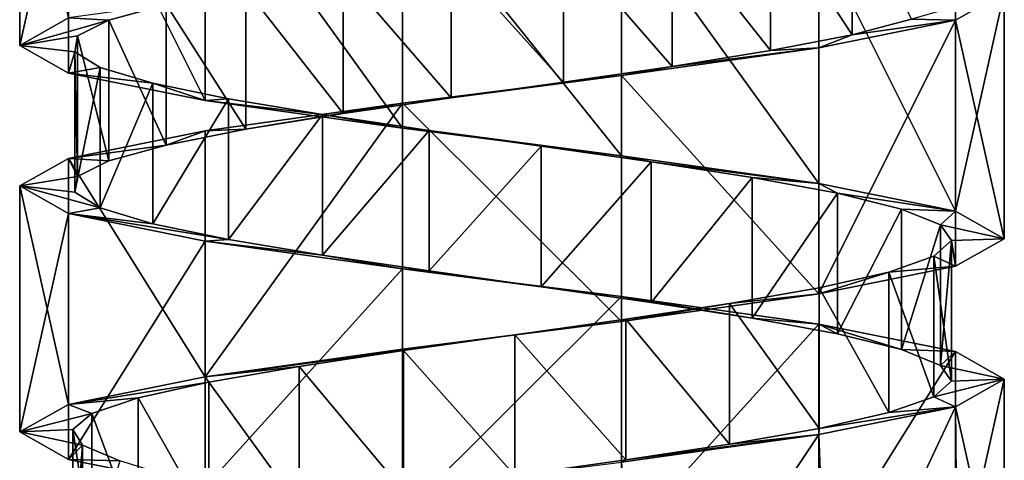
# Model space of a CAD drawing. Header units: millimetres. Extents: x -125 to 171, y -35 to 1363.
# Tile 188 of 256: x 41.06 to 55.06, y 406.1 to 412.37. Entities that reach past the tile are written whole.
import ezdxf

# ---------------------------------------------------------------- set-up
doc = ezdxf.new("R2010")
doc.units = ezdxf.units.MM
doc.header["$LTSCALE"] = 65.185185
for name, color, linetype in [('1766', 7, 'CONTINUOUS'), ('1767', 7, 'CONTINUOUS'), ('1768', 7, 'CONTINUOUS'), ('2056', 7, 'CONTINUOUS'), ('2057', 7, 'CONTINUOUS'), ('2058', 7, 'CONTINUOUS'), ('2131', 7, 'CONTINUOUS'), ('2132', 7, 'CONTINUOUS')]:
    doc.layers.add(name, color=color, linetype=linetype)

msp = doc.modelspace()

# ---------------------------------------------------------------- linework, layer by layer
at = {"layer": '1766', "linetype": 'CONTINUOUS'}
for points in [[(51.736, 413.925, 5.055), (52.895, 412.149, 3.96), (52.895, 414.149, 3.96), (51.736, 413.925, 5.055)], [(52.895, 412.149, 3.96), (53.74, 412.373, 2.608), (52.895, 414.149, 3.96), (52.895, 412.149, 3.96)], [(50.337, 413.701, 5.82), (51.736, 411.925, 5.055), (51.736, 413.925, 5.055), (50.337, 413.701, 5.82)], [(51.736, 411.925, 5.055), (52.895, 412.149, 3.96), (51.736, 413.925, 5.055), (51.736, 411.925, 5.055)], [(48.791, 413.478, 6.207), (50.337, 411.701, 5.82), (50.337, 413.701, 5.82), (48.791, 413.478, 6.207)], [(50.337, 411.701, 5.82), (51.736, 411.925, 5.055), (50.337, 413.701, 5.82), (50.337, 411.701, 5.82)], [(47.197, 413.254, 6.19), (48.791, 411.478, 6.207), (48.791, 413.478, 6.207), (47.197, 413.254, 6.19)], [(48.791, 411.478, 6.207), (50.337, 411.701, 5.82), (48.791, 413.478, 6.207), (48.791, 411.478, 6.207)], [(45.659, 413.03, 5.77), (47.197, 411.254, 6.19), (47.197, 413.254, 6.19), (45.659, 413.03, 5.77)], [(47.197, 411.254, 6.19), (48.791, 411.478, 6.207), (47.197, 413.254, 6.19), (47.197, 411.254, 6.19)], [(44.277, 412.806, 4.975), (45.659, 411.03, 5.77), (45.659, 413.03, 5.77), (44.277, 412.806, 4.975)], [(45.659, 411.03, 5.77), (47.197, 411.254, 6.19), (45.659, 413.03, 5.77), (45.659, 411.03, 5.77)], [(43.142, 412.582, 3.857), (44.277, 410.806, 4.975), (44.277, 412.806, 4.975), (43.142, 412.582, 3.857)], [(44.277, 410.806, 4.975), (45.659, 411.03, 5.77), (44.277, 412.806, 4.975), (44.277, 410.806, 4.975)], [(42.326, 412.358, 2.487), (43.142, 410.582, 3.857), (43.142, 412.582, 3.857), (42.326, 412.358, 2.487)], [(43.142, 410.582, 3.857), (44.277, 410.806, 4.975), (43.142, 412.582, 3.857), (43.142, 410.582, 3.857)], [(41.883, 412.134, 0.955), (42.326, 410.358, 2.487), (42.326, 412.358, 2.487), (41.883, 412.134, 0.955)], [(42.326, 410.358, 2.487), (43.142, 410.582, 3.857), (42.326, 412.358, 2.487), (42.326, 410.358, 2.487)], [(41.843, 411.91, -0.638), (41.883, 410.134, 0.955), (41.883, 412.134, 0.955), (41.843, 411.91, -0.638)], [(41.883, 410.134, 0.955), (42.326, 410.358, 2.487), (41.883, 412.134, 0.955), (41.883, 410.134, 0.955)], [(41.843, 409.91, -0.638), (41.883, 410.134, 0.955), (41.843, 411.91, -0.638), (41.843, 409.91, -0.638)], [(42.206, 411.687, -2.19), (41.843, 409.91, -0.638), (41.843, 411.91, -0.638), (42.206, 411.687, -2.19)], [(42.206, 409.687, -2.19), (41.843, 409.91, -0.638), (42.206, 411.687, -2.19), (42.206, 409.687, -2.19)], [(42.951, 411.463, -3.6), (42.206, 409.687, -2.19), (42.206, 411.687, -2.19), (42.951, 411.463, -3.6)], [(42.951, 409.463, -3.6), (42.206, 409.687, -2.19), (42.951, 411.463, -3.6), (42.951, 409.463, -3.6)], [(44.028, 411.239, -4.775), (42.951, 409.463, -3.6), (42.951, 411.463, -3.6), (44.028, 411.239, -4.775)], [(44.028, 409.239, -4.775), (42.951, 409.463, -3.6), (44.028, 411.239, -4.775), (44.028, 409.239, -4.775)], [(45.367, 411.015, -5.64), (44.028, 409.239, -4.775), (44.028, 411.239, -4.775), (45.367, 411.015, -5.64)], [(45.367, 409.015, -5.64), (44.028, 409.239, -4.775), (45.367, 411.015, -5.64), (45.367, 409.015, -5.64)], [(46.882, 410.791, -6.138), (45.367, 409.015, -5.64), (45.367, 411.015, -5.64), (46.882, 410.791, -6.138)], [(46.882, 408.791, -6.138), (45.367, 409.015, -5.64), (46.882, 410.791, -6.138), (46.882, 408.791, -6.138)], [(48.473, 410.567, -6.236), (46.882, 408.791, -6.138), (46.882, 410.791, -6.138), (48.473, 410.567, -6.236)], [(48.473, 408.567, -6.236), (46.882, 408.791, -6.138), (48.473, 410.567, -6.236), (48.473, 408.567, -6.236)], [(50.037, 410.343, -5.929), (48.473, 408.567, -6.236), (48.473, 410.567, -6.236), (50.037, 410.343, -5.929)], [(50.037, 408.343, -5.929), (48.473, 408.567, -6.236), (50.037, 410.343, -5.929), (50.037, 408.343, -5.929)], [(51.473, 410.119, -5.236), (50.037, 408.343, -5.929), (50.037, 410.343, -5.929), (51.473, 410.119, -5.236)], [(51.473, 408.119, -5.236), (50.037, 408.343, -5.929), (51.473, 410.119, -5.236), (51.473, 408.119, -5.236)], [(52.686, 409.896, -4.202), (51.473, 408.119, -5.236), (51.473, 410.119, -5.236), (52.686, 409.896, -4.202)], [(52.686, 407.896, -4.202), (51.473, 408.119, -5.236), (52.686, 409.896, -4.202), (52.686, 407.896, -4.202)], [(53.599, 409.672, -2.895), (52.686, 407.896, -4.202), (52.686, 409.896, -4.202), (53.599, 409.672, -2.895)], [(53.599, 407.672, -2.895), (52.686, 407.896, -4.202), (53.599, 409.672, -2.895), (53.599, 407.672, -2.895)], [(54.151, 409.448, -1.4), (53.599, 407.672, -2.895), (53.599, 409.672, -2.895), (54.151, 409.448, -1.4)], [(54.151, 407.448, -1.4), (53.599, 407.672, -2.895), (54.151, 409.448, -1.4), (54.151, 407.448, -1.4)], [(54.307, 409.224, 0.186), (54.151, 407.448, -1.4), (54.151, 409.448, -1.4), (54.307, 409.224, 0.186)], [(54.057, 409, 1.761), (54.307, 407.224, 0.186), (54.307, 409.224, 0.186), (54.057, 409, 1.761)], [(54.307, 407.224, 0.186), (54.151, 407.448, -1.4), (54.307, 409.224, 0.186), (54.307, 407.224, 0.186)], [(53.416, 408.776, 3.221), (54.057, 407, 1.761), (54.057, 409, 1.761), (53.416, 408.776, 3.221)], [(54.057, 407, 1.761), (54.307, 407.224, 0.186), (54.057, 409, 1.761), (54.057, 407, 1.761)], [(52.427, 408.552, 4.471), (53.416, 406.776, 3.221), (53.416, 408.776, 3.221), (52.427, 408.552, 4.471)], [(53.416, 406.776, 3.221), (54.057, 407, 1.761), (53.416, 408.776, 3.221), (53.416, 406.776, 3.221)], [(51.154, 408.328, 5.43), (52.427, 406.552, 4.471), (52.427, 408.552, 4.471), (51.154, 408.328, 5.43)], [(52.427, 406.552, 4.471), (53.416, 406.776, 3.221), (52.427, 408.552, 4.471), (52.427, 406.552, 4.471)], [(49.68, 408.104, 6.036), (51.154, 406.328, 5.43), (51.154, 408.328, 5.43), (49.68, 408.104, 6.036)], [(51.154, 406.328, 5.43), (52.427, 406.552, 4.471), (51.154, 408.328, 5.43), (51.154, 406.328, 5.43)], [(48.1, 407.881, 6.25), (49.68, 406.104, 6.036), (49.68, 408.104, 6.036), (48.1, 407.881, 6.25)], [(49.68, 406.104, 6.036), (51.154, 406.328, 5.43), (49.68, 408.104, 6.036), (49.68, 406.104, 6.036)], [(46.518, 407.657, 6.057), (48.1, 405.881, 6.25), (48.1, 407.881, 6.25), (46.518, 407.657, 6.057)], [(48.1, 405.881, 6.25), (49.68, 406.104, 6.036), (48.1, 407.881, 6.25), (48.1, 405.881, 6.25)], [(45.036, 407.433, 5.469), (46.518, 405.657, 6.057), (46.518, 407.657, 6.057), (45.036, 407.433, 5.469)], [(46.518, 405.657, 6.057), (48.1, 405.881, 6.25), (46.518, 407.657, 6.057), (46.518, 405.657, 6.057)], [(43.75, 407.209, 4.526), (45.036, 405.433, 5.469), (45.036, 407.433, 5.469), (43.75, 407.209, 4.526)], [(45.036, 405.433, 5.469), (46.518, 405.657, 6.057), (45.036, 407.433, 5.469), (45.036, 405.433, 5.469)], [(42.745, 406.985, 3.289), (43.75, 405.209, 4.526), (43.75, 407.209, 4.526), (42.745, 406.985, 3.289)], [(43.75, 405.209, 4.526), (45.036, 405.433, 5.469), (43.75, 407.209, 4.526), (43.75, 405.209, 4.526)], [(42.086, 406.761, 1.837), (42.745, 404.985, 3.289), (42.745, 406.985, 3.289), (42.086, 406.761, 1.837)], [(42.745, 404.985, 3.289), (43.75, 405.209, 4.526), (42.745, 406.985, 3.289), (42.745, 404.985, 3.289)], [(41.816, 406.537, 0.266), (42.086, 404.761, 1.837), (42.086, 406.761, 1.837), (41.816, 406.537, 0.266)], [(42.086, 404.761, 1.837), (42.745, 404.985, 3.289), (42.086, 406.761, 1.837), (42.086, 404.761, 1.837)], [(41.816, 404.537, 0.266), (42.086, 404.761, 1.837), (41.816, 406.537, 0.266), (41.816, 404.537, 0.266)], [(41.951, 406.313, -1.322), (41.816, 404.537, 0.266), (41.816, 406.537, 0.266), (41.951, 406.313, -1.322)], [(41.951, 404.313, -1.322), (41.816, 404.537, 0.266), (41.951, 406.313, -1.322), (41.951, 404.313, -1.322)], [(42.485, 406.09, -2.824), (41.951, 404.313, -1.322), (41.951, 406.313, -1.322), (42.485, 406.09, -2.824)]]:
    msp.add_3dface(points, dxfattribs=at)
at = {"layer": '1767', "linetype": 'CONTINUOUS'}
for points in [[(55.06, 412.75, 0), (53.74, 412.373, 2.608), (54.367, 412.357, 3.037), (55.06, 412.75, 0)], [(54.367, 412.357, 3.037), (52.895, 412.149, 3.96), (52.424, 411.964, 5.473), (54.367, 412.357, 3.037)], [(53.74, 412.373, 2.608), (52.895, 412.149, 3.96), (54.367, 412.357, 3.037), (53.74, 412.373, 2.608)], [(52.895, 412.149, 3.96), (51.736, 411.925, 5.055), (52.424, 411.964, 5.473), (52.895, 412.149, 3.96)], [(52.424, 411.964, 5.473), (50.337, 411.701, 5.82), (49.618, 411.571, 6.825), (52.424, 411.964, 5.473)], [(51.736, 411.925, 5.055), (50.337, 411.701, 5.82), (52.424, 411.964, 5.473), (51.736, 411.925, 5.055)], [(50.337, 411.701, 5.82), (48.791, 411.478, 6.207), (49.618, 411.571, 6.825), (50.337, 411.701, 5.82)], [(49.618, 411.571, 6.825), (47.197, 411.254, 6.19), (46.502, 411.179, 6.824), (49.618, 411.571, 6.825)], [(48.791, 411.478, 6.207), (47.197, 411.254, 6.19), (49.618, 411.571, 6.825), (48.791, 411.478, 6.207)], [(47.197, 411.254, 6.19), (45.659, 411.03, 5.77), (46.502, 411.179, 6.824), (47.197, 411.254, 6.19)], [(46.502, 411.179, 6.824), (44.277, 410.806, 4.975), (43.696, 410.786, 5.473), (46.502, 411.179, 6.824)], [(45.659, 411.03, 5.77), (44.277, 410.806, 4.975), (46.502, 411.179, 6.824), (45.659, 411.03, 5.77)], [(43.696, 410.786, 5.473), (43.142, 410.582, 3.857), (41.753, 410.393, 3.037), (43.696, 410.786, 5.473)], [(44.277, 410.806, 4.975), (43.142, 410.582, 3.857), (43.696, 410.786, 5.473), (44.277, 410.806, 4.975)], [(43.142, 410.582, 3.857), (42.326, 410.358, 2.487), (41.753, 410.393, 3.037), (43.142, 410.582, 3.857)], [(41.753, 410.393, 3.037), (41.883, 410.134, 0.955), (41.06, 410, 0), (41.753, 410.393, 3.037)], [(42.326, 410.358, 2.487), (41.883, 410.134, 0.955), (41.753, 410.393, 3.037), (42.326, 410.358, 2.487)], [(41.883, 410.134, 0.955), (41.843, 409.91, -0.638), (41.06, 410, 0), (41.883, 410.134, 0.955)], [(41.843, 409.91, -0.638), (42.206, 409.687, -2.19), (41.06, 410, 0), (41.843, 409.91, -0.638)], [(41.06, 410, 0), (42.206, 409.687, -2.19), (41.753, 409.607, -3.037), (41.06, 410, 0)], [(42.206, 409.687, -2.19), (42.951, 409.463, -3.6), (41.753, 409.607, -3.037), (42.206, 409.687, -2.19)], [(42.951, 409.463, -3.6), (44.028, 409.239, -4.775), (41.753, 409.607, -3.037), (42.951, 409.463, -3.6)], [(41.753, 409.607, -3.037), (44.028, 409.239, -4.775), (43.696, 409.214, -5.473), (41.753, 409.607, -3.037)], [(44.028, 409.239, -4.775), (45.367, 409.015, -5.64), (43.696, 409.214, -5.473), (44.028, 409.239, -4.775)], [(43.696, 409.214, -5.473), (45.367, 409.015, -5.64), (46.502, 408.821, -6.824), (43.696, 409.214, -5.473)], [(45.367, 409.015, -5.64), (46.882, 408.791, -6.138), (46.502, 408.821, -6.824), (45.367, 409.015, -5.64)], [(46.882, 408.791, -6.138), (48.473, 408.567, -6.236), (46.502, 408.821, -6.824), (46.882, 408.791, -6.138)], [(46.502, 408.821, -6.824), (48.473, 408.567, -6.236), (49.618, 408.429, -6.825), (46.502, 408.821, -6.824)], [(48.473, 408.567, -6.236), (50.037, 408.343, -5.929), (49.618, 408.429, -6.825), (48.473, 408.567, -6.236)], [(50.037, 408.343, -5.929), (51.473, 408.119, -5.236), (49.618, 408.429, -6.825), (50.037, 408.343, -5.929)], [(49.618, 408.429, -6.825), (51.473, 408.119, -5.236), (52.424, 408.036, -5.473), (49.618, 408.429, -6.825)], [(51.473, 408.119, -5.236), (52.686, 407.896, -4.202), (52.424, 408.036, -5.473), (51.473, 408.119, -5.236)], [(52.686, 407.896, -4.202), (53.599, 407.672, -2.895), (52.424, 408.036, -5.473), (52.686, 407.896, -4.202)], [(52.424, 408.036, -5.473), (53.599, 407.672, -2.895), (54.367, 407.643, -3.037), (52.424, 408.036, -5.473)], [(53.599, 407.672, -2.895), (54.151, 407.448, -1.4), (54.367, 407.643, -3.037), (53.599, 407.672, -2.895)], [(54.367, 407.643, -3.037), (54.151, 407.448, -1.4), (55.06, 407.25, 0), (54.367, 407.643, -3.037)], [(54.151, 407.448, -1.4), (54.307, 407.224, 0.186), (55.06, 407.25, 0), (54.151, 407.448, -1.4)], [(54.307, 407.224, 0.186), (54.057, 407, 1.761), (55.06, 407.25, 0), (54.307, 407.224, 0.186)], [(55.06, 407.25, 0), (54.057, 407, 1.761), (54.367, 406.857, 3.037), (55.06, 407.25, 0)], [(54.057, 407, 1.761), (53.416, 406.776, 3.221), (54.367, 406.857, 3.037), (54.057, 407, 1.761)], [(54.367, 406.857, 3.037), (52.427, 406.552, 4.471), (52.424, 406.464, 5.473), (54.367, 406.857, 3.037)], [(53.416, 406.776, 3.221), (52.427, 406.552, 4.471), (54.367, 406.857, 3.037), (53.416, 406.776, 3.221)], [(52.424, 406.464, 5.473), (49.68, 406.104, 6.036), (49.618, 406.071, 6.824), (52.424, 406.464, 5.473)], [(51.154, 406.328, 5.43), (49.68, 406.104, 6.036), (52.424, 406.464, 5.473), (51.154, 406.328, 5.43)], [(52.427, 406.552, 4.471), (51.154, 406.328, 5.43), (52.424, 406.464, 5.473), (52.427, 406.552, 4.471)], [(49.68, 406.104, 6.036), (48.1, 405.881, 6.25), (49.618, 406.071, 6.824), (49.68, 406.104, 6.036)]]:
    msp.add_3dface(points, dxfattribs=at)
at = {"layer": '1768', "linetype": 'CONTINUOUS'}
for points in [[(42.326, 412.358, 2.487), (43.142, 412.582, 3.857), (41.753, 412.393, 3.037), (42.326, 412.358, 2.487)], [(41.06, 412, 0), (42.326, 412.358, 2.487), (41.753, 412.393, 3.037), (41.06, 412, 0)], [(41.883, 412.134, 0.955), (42.326, 412.358, 2.487), (41.06, 412, 0), (41.883, 412.134, 0.955)], [(41.843, 411.91, -0.638), (41.883, 412.134, 0.955), (41.06, 412, 0), (41.843, 411.91, -0.638)], [(41.753, 411.607, -3.037), (41.843, 411.91, -0.638), (41.06, 412, 0), (41.753, 411.607, -3.037)], [(42.206, 411.687, -2.19), (41.843, 411.91, -0.638), (41.753, 411.607, -3.037), (42.206, 411.687, -2.19)], [(42.951, 411.463, -3.6), (42.206, 411.687, -2.19), (41.753, 411.607, -3.037), (42.951, 411.463, -3.6)], [(43.696, 411.214, -5.473), (42.951, 411.463, -3.6), (41.753, 411.607, -3.037), (43.696, 411.214, -5.473)], [(44.028, 411.239, -4.775), (42.951, 411.463, -3.6), (43.696, 411.214, -5.473), (44.028, 411.239, -4.775)], [(45.367, 411.015, -5.64), (44.028, 411.239, -4.775), (43.696, 411.214, -5.473), (45.367, 411.015, -5.64)], [(46.502, 410.821, -6.824), (45.367, 411.015, -5.64), (43.696, 411.214, -5.473), (46.502, 410.821, -6.824)], [(46.882, 410.791, -6.138), (45.367, 411.015, -5.64), (46.502, 410.821, -6.824), (46.882, 410.791, -6.138)], [(49.618, 410.429, -6.825), (46.882, 410.791, -6.138), (46.502, 410.821, -6.824), (49.618, 410.429, -6.825)], [(48.473, 410.567, -6.236), (46.882, 410.791, -6.138), (49.618, 410.429, -6.825), (48.473, 410.567, -6.236)], [(50.037, 410.343, -5.929), (48.473, 410.567, -6.236), (49.618, 410.429, -6.825), (50.037, 410.343, -5.929)], [(52.424, 410.036, -5.473), (50.037, 410.343, -5.929), (49.618, 410.429, -6.825), (52.424, 410.036, -5.473)], [(51.473, 410.119, -5.236), (50.037, 410.343, -5.929), (52.424, 410.036, -5.473), (51.473, 410.119, -5.236)], [(52.686, 409.896, -4.202), (51.473, 410.119, -5.236), (52.424, 410.036, -5.473), (52.686, 409.896, -4.202)], [(54.367, 409.643, -3.037), (52.686, 409.896, -4.202), (52.424, 410.036, -5.473), (54.367, 409.643, -3.037)], [(53.599, 409.672, -2.895), (52.686, 409.896, -4.202), (54.367, 409.643, -3.037), (53.599, 409.672, -2.895)], [(54.151, 409.448, -1.4), (53.599, 409.672, -2.895), (54.367, 409.643, -3.037), (54.151, 409.448, -1.4)], [(55.06, 409.25, 0), (54.151, 409.448, -1.4), (54.367, 409.643, -3.037), (55.06, 409.25, 0)], [(54.307, 409.224, 0.186), (54.151, 409.448, -1.4), (55.06, 409.25, 0), (54.307, 409.224, 0.186)], [(54.057, 409, 1.761), (54.307, 409.224, 0.186), (54.367, 408.857, 3.037), (54.057, 409, 1.761)], [(54.367, 408.857, 3.037), (54.307, 409.224, 0.186), (55.06, 409.25, 0), (54.367, 408.857, 3.037)], [(53.416, 408.776, 3.221), (54.057, 409, 1.761), (54.367, 408.857, 3.037), (53.416, 408.776, 3.221)], [(52.424, 408.464, 5.473), (53.416, 408.776, 3.221), (54.367, 408.857, 3.037), (52.424, 408.464, 5.473)], [(52.427, 408.552, 4.471), (53.416, 408.776, 3.221), (52.424, 408.464, 5.473), (52.427, 408.552, 4.471)], [(51.154, 408.328, 5.43), (52.427, 408.552, 4.471), (52.424, 408.464, 5.473), (51.154, 408.328, 5.43)], [(49.618, 408.071, 6.824), (51.154, 408.328, 5.43), (52.424, 408.464, 5.473), (49.618, 408.071, 6.824)], [(49.68, 408.104, 6.036), (51.154, 408.328, 5.43), (49.618, 408.071, 6.824), (49.68, 408.104, 6.036)], [(48.1, 407.881, 6.25), (49.68, 408.104, 6.036), (49.618, 408.071, 6.824), (48.1, 407.881, 6.25)], [(46.502, 407.679, 6.824), (48.1, 407.881, 6.25), (49.618, 408.071, 6.824), (46.502, 407.679, 6.824)], [(46.518, 407.657, 6.057), (48.1, 407.881, 6.25), (46.502, 407.679, 6.824), (46.518, 407.657, 6.057)], [(43.696, 407.286, 5.473), (46.518, 407.657, 6.057), (46.502, 407.679, 6.824), (43.696, 407.286, 5.473)], [(45.036, 407.433, 5.469), (46.518, 407.657, 6.057), (43.696, 407.286, 5.473), (45.036, 407.433, 5.469)], [(43.75, 407.209, 4.526), (45.036, 407.433, 5.469), (43.696, 407.286, 5.473), (43.75, 407.209, 4.526)], [(41.753, 406.893, 3.037), (43.75, 407.209, 4.526), (43.696, 407.286, 5.473), (41.753, 406.893, 3.037)], [(42.745, 406.985, 3.289), (43.75, 407.209, 4.526), (41.753, 406.893, 3.037), (42.745, 406.985, 3.289)], [(42.086, 406.761, 1.837), (42.745, 406.985, 3.289), (41.753, 406.893, 3.037), (42.086, 406.761, 1.837)], [(41.06, 406.5, 0), (42.086, 406.761, 1.837), (41.753, 406.893, 3.037), (41.06, 406.5, 0)], [(41.816, 406.537, 0.266), (42.086, 406.761, 1.837), (41.06, 406.5, 0), (41.816, 406.537, 0.266)], [(41.951, 406.313, -1.322), (41.816, 406.537, 0.266), (41.06, 406.5, 0), (41.951, 406.313, -1.322)], [(41.753, 406.107, -3.037), (41.951, 406.313, -1.322), (41.06, 406.5, 0), (41.753, 406.107, -3.037)], [(42.485, 406.09, -2.824), (41.951, 406.313, -1.322), (41.753, 406.107, -3.037), (42.485, 406.09, -2.824)], [(43.696, 405.714, -5.473), (42.485, 406.09, -2.824), (41.753, 406.107, -3.037), (43.696, 405.714, -5.473)]]:
    msp.add_3dface(points, dxfattribs=at)
at = {"layer": '2056', "linetype": 'CONTINUOUS'}
msp.add_3dface([(41.06, 415.5, 0), (41.06, 412, 0), (41.753, 412.393, 3.037), (41.06, 415.5, 0)], dxfattribs=at)
at = {"layer": '2057', "linetype": 'CONTINUOUS'}
for points in [[(55.06, 412.75, 0), (54.367, 412.357, 3.037), (55.06, 409.25, 0), (55.06, 412.75, 0)], [(54.367, 412.357, 3.037), (52.424, 411.964, 5.473), (52.424, 408.464, 5.473), (54.367, 412.357, 3.037)], [(54.367, 412.357, 3.037), (52.424, 408.464, 5.473), (54.367, 408.857, 3.037), (54.367, 412.357, 3.037)], [(54.367, 412.357, 3.037), (54.367, 408.857, 3.037), (55.06, 409.25, 0), (54.367, 412.357, 3.037)], [(52.424, 411.964, 5.473), (49.618, 411.571, 6.825), (52.424, 408.464, 5.473), (52.424, 411.964, 5.473)], [(49.618, 411.571, 6.825), (46.502, 411.179, 6.824), (49.618, 408.071, 6.824), (49.618, 411.571, 6.825)], [(49.618, 411.571, 6.825), (49.618, 408.071, 6.824), (52.424, 408.464, 5.473), (49.618, 411.571, 6.825)], [(46.502, 411.179, 6.824), (43.696, 410.786, 5.473), (43.696, 407.286, 5.473), (46.502, 411.179, 6.824)], [(46.502, 411.179, 6.824), (43.696, 407.286, 5.473), (46.502, 407.679, 6.824), (46.502, 411.179, 6.824)], [(46.502, 411.179, 6.824), (46.502, 407.679, 6.824), (49.618, 408.071, 6.824), (46.502, 411.179, 6.824)], [(43.696, 410.786, 5.473), (41.753, 410.393, 3.037), (43.696, 407.286, 5.473), (43.696, 410.786, 5.473)], [(41.753, 410.393, 3.037), (41.06, 410, 0), (41.753, 406.893, 3.037), (41.753, 410.393, 3.037)], [(41.753, 410.393, 3.037), (41.753, 406.893, 3.037), (43.696, 407.286, 5.473), (41.753, 410.393, 3.037)], [(41.06, 410, 0), (41.06, 406.5, 0), (41.753, 406.893, 3.037), (41.06, 410, 0)]]:
    msp.add_3dface(points, dxfattribs=at)
at = {"layer": '2058', "linetype": 'CONTINUOUS'}
for points in [[(55.06, 407.25, 0), (54.367, 406.857, 3.037), (55.06, 403.75, 0), (55.06, 407.25, 0)], [(54.367, 406.857, 3.037), (52.424, 406.464, 5.473), (52.549, 402.984, 5.371), (54.367, 406.857, 3.037)], [(54.367, 406.857, 3.037), (52.549, 402.984, 5.371), (54.401, 403.367, 2.965), (54.367, 406.857, 3.037)], [(54.367, 406.857, 3.037), (54.401, 403.367, 2.965), (55.06, 403.75, 0), (54.367, 406.857, 3.037)], [(52.424, 406.464, 5.473), (49.618, 406.071, 6.824), (49.851, 402.601, 6.767), (52.424, 406.464, 5.473)], [(52.424, 406.464, 5.473), (49.851, 402.601, 6.767), (52.549, 402.984, 5.371), (52.424, 406.464, 5.473)]]:
    msp.add_3dface(points, dxfattribs=at)
at = {"layer": '2131', "linetype": 'CONTINUOUS'}
for points in [[(41.06, 415.5, 0), (41.753, 415.107, -3.037), (41.06, 412, 0), (41.06, 415.5, 0)], [(41.753, 415.107, -3.037), (41.753, 411.607, -3.037), (41.06, 412, 0), (41.753, 415.107, -3.037)], [(41.753, 415.107, -3.037), (43.696, 414.714, -5.473), (43.696, 411.214, -5.473), (41.753, 415.107, -3.037)], [(41.753, 415.107, -3.037), (43.696, 411.214, -5.473), (41.753, 411.607, -3.037), (41.753, 415.107, -3.037)], [(43.696, 414.714, -5.473), (46.502, 414.321, -6.825), (46.502, 410.821, -6.824), (43.696, 414.714, -5.473)], [(43.696, 414.714, -5.473), (46.502, 410.821, -6.824), (43.696, 411.214, -5.473), (43.696, 414.714, -5.473)], [(46.502, 414.321, -6.825), (49.618, 413.929, -6.824), (49.618, 410.429, -6.825), (46.502, 414.321, -6.825)], [(46.502, 414.321, -6.825), (49.618, 410.429, -6.825), (46.502, 410.821, -6.824), (46.502, 414.321, -6.825)], [(49.618, 413.929, -6.824), (52.424, 413.536, -5.473), (52.424, 410.036, -5.473), (49.618, 413.929, -6.824)], [(49.618, 413.929, -6.824), (52.424, 410.036, -5.473), (49.618, 410.429, -6.825), (49.618, 413.929, -6.824)], [(52.424, 413.536, -5.473), (54.367, 413.143, -3.037), (54.367, 409.643, -3.037), (52.424, 413.536, -5.473)], [(52.424, 413.536, -5.473), (54.367, 409.643, -3.037), (52.424, 410.036, -5.473), (52.424, 413.536, -5.473)], [(54.367, 413.143, -3.037), (55.06, 412.75, 0), (54.367, 409.643, -3.037), (54.367, 413.143, -3.037)], [(55.06, 412.75, 0), (55.06, 409.25, 0), (54.367, 409.643, -3.037), (55.06, 412.75, 0)]]:
    msp.add_3dface(points, dxfattribs=at)
at = {"layer": '2132', "linetype": 'CONTINUOUS'}
for points in [[(41.06, 410, 0), (41.753, 409.607, -3.037), (41.06, 406.5, 0), (41.06, 410, 0)], [(41.753, 409.607, -3.037), (41.753, 406.107, -3.037), (41.06, 406.5, 0), (41.753, 409.607, -3.037)], [(41.753, 409.607, -3.037), (43.696, 409.214, -5.473), (41.753, 406.107, -3.037), (41.753, 409.607, -3.037)], [(43.696, 409.214, -5.473), (43.696, 405.714, -5.473), (41.753, 406.107, -3.037), (43.696, 409.214, -5.473)], [(43.696, 409.214, -5.473), (46.502, 408.821, -6.824), (43.696, 405.714, -5.473), (43.696, 409.214, -5.473)], [(46.502, 408.821, -6.824), (46.502, 405.321, -6.824), (43.696, 405.714, -5.473), (46.502, 408.821, -6.824)], [(46.502, 408.821, -6.824), (49.618, 408.429, -6.825), (46.502, 405.321, -6.824), (46.502, 408.821, -6.824)], [(49.618, 408.429, -6.825), (49.618, 404.929, -6.824), (46.502, 405.321, -6.824), (49.618, 408.429, -6.825)], [(49.618, 408.429, -6.825), (52.424, 408.036, -5.473), (49.618, 404.929, -6.824), (49.618, 408.429, -6.825)], [(52.424, 408.036, -5.473), (52.424, 404.536, -5.473), (49.618, 404.929, -6.824), (52.424, 408.036, -5.473)], [(52.424, 408.036, -5.473), (54.367, 407.643, -3.037), (52.424, 404.536, -5.473), (52.424, 408.036, -5.473)], [(54.367, 407.643, -3.037), (54.367, 404.143, -3.037), (52.424, 404.536, -5.473), (54.367, 407.643, -3.037)], [(54.367, 407.643, -3.037), (55.06, 407.25, 0), (54.367, 404.143, -3.037), (54.367, 407.643, -3.037)], [(55.06, 407.25, 0), (55.06, 403.75, 0), (54.367, 404.143, -3.037), (55.06, 407.25, 0)]]:
    msp.add_3dface(points, dxfattribs=at)

doc.saveas('drawing.dxf')
